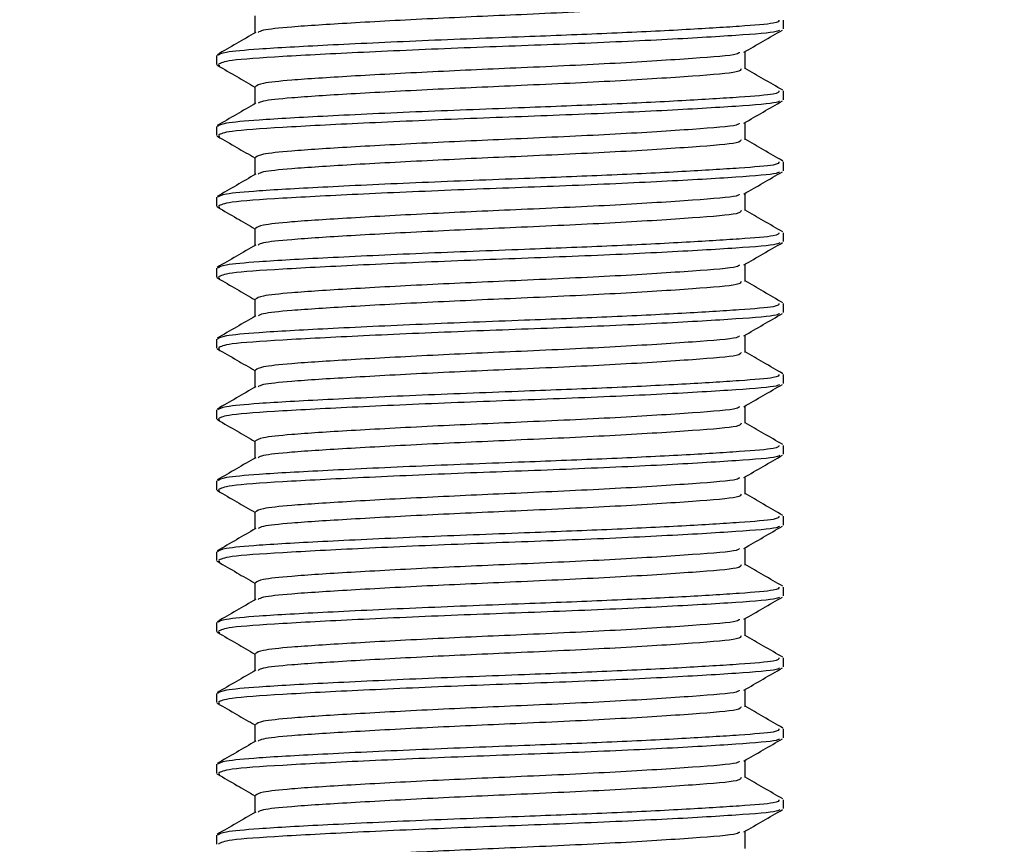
# Model space of a CAD drawing. Header units: millimetres. Extents: x 0 to 420, y 0 to 297.
# Tile 15 of 73: x 127.31 to 128.7, y 215.01 to 216.17. Entities that reach past the tile are written whole.
import ezdxf

# ---------------------------------------------------------------- set-up
doc = ezdxf.new("R2010")
doc.units = ezdxf.units.MM

msp = doc.modelspace()

# ---------------------------------------------------------------- linework, layer by layer
at = {"color": 7, "linetype": 'Continuous', "lineweight": 25}
for p, q in [((127.64356, 216.17557), (127.64356, 216.15129)), ((128.38943, 216.15686), (128.38943, 216.16939)), ((127.58943, 216.11935), (127.58943, 216.10684)), ((128.3353, 216.10057), (128.3353, 216.12495)), ((127.58977, 216.10617), (127.59416, 216.10542)), ((127.64356, 216.07557), (127.64356, 216.05129)), ((128.38943, 216.05686), (128.38943, 216.06939)), ((127.58943, 216.01935), (127.58943, 216.00684)), ((128.3353, 216.00057), (128.3353, 216.02495)), ((127.58977, 216.00617), (127.59416, 216.00542)), ((127.64356, 215.97557), (127.64356, 215.95129)), ((128.38943, 215.95686), (128.38943, 215.96939)), ((127.58943, 215.91935), (127.58943, 215.90684)), ((128.3353, 215.90057), (128.3353, 215.92495)), ((127.58977, 215.90617), (127.59416, 215.90542)), ((127.64356, 215.87557), (127.64356, 215.85129)), ((128.38943, 215.85686), (128.38943, 215.86939)), ((128.3353, 215.80057), (128.3353, 215.82495)), ((127.58943, 215.81935), (127.58943, 215.80684)), ((127.58977, 215.80617), (127.59416, 215.80542)), ((127.64356, 215.77557), (127.64356, 215.75129)), ((128.38943, 215.75686), (128.38943, 215.76939)), ((128.3353, 215.70057), (128.3353, 215.72495)), ((127.58943, 215.71935), (127.58943, 215.70684)), ((127.58977, 215.70617), (127.59416, 215.70542)), ((127.64356, 215.67557), (127.64356, 215.65129)), ((128.38943, 215.65686), (128.38943, 215.66939)), ((127.58943, 215.61935), (127.58943, 215.60684)), ((128.3353, 215.60057), (128.3353, 215.62495)), ((127.58977, 215.60617), (127.59416, 215.60542)), ((127.64356, 215.57557), (127.64356, 215.55129)), ((128.38943, 215.55686), (128.38943, 215.56939)), ((127.58943, 215.51935), (127.58943, 215.50684)), ((128.3353, 215.50057), (128.3353, 215.52495)), ((127.58977, 215.50617), (127.59416, 215.50542)), ((127.64356, 215.47557), (127.64356, 215.45129)), ((128.38943, 215.45686), (128.38943, 215.46939)), ((127.58943, 215.41935), (127.58943, 215.40684)), ((128.3353, 215.40057), (128.3353, 215.42495)), ((127.58977, 215.40617), (127.59416, 215.40542)), ((127.64356, 215.37557), (127.64356, 215.35129)), ((128.38943, 215.35686), (128.38943, 215.36939)), ((128.3353, 215.30057), (128.3353, 215.32495)), ((127.58943, 215.31935), (127.58943, 215.30684)), ((127.58977, 215.30617), (127.59416, 215.30542)), ((127.64356, 215.27557), (127.64356, 215.25129)), ((128.38943, 215.25686), (128.38943, 215.26939)), ((128.3353, 215.20057), (128.3353, 215.22495)), ((127.58943, 215.21935), (127.58943, 215.20684)), ((127.58977, 215.20617), (127.59416, 215.20542)), ((127.64356, 215.17557), (127.64356, 215.15129)), ((128.38943, 215.15686), (128.38943, 215.16939)), ((127.58943, 215.11935), (127.58943, 215.10684)), ((128.3353, 215.10057), (128.3353, 215.12495)), ((127.58977, 215.10617), (127.59416, 215.10542)), ((127.64356, 215.07557), (127.64356, 215.05129)), ((128.38943, 215.05686), (128.38943, 215.06939)), ((127.58943, 215.01935), (127.58943, 215.00684)), ((128.3353, 215.00057), (128.3353, 215.02495))]:
    msp.add_line(p, q, dxfattribs=at)
for radius in [39.65, 39.51307, 39, 38.95, 38.55, 38.5, 38.12]:
    msp.add_arc((151.61443, 211.44864), radius, 90, 180, dxfattribs=at)
for points, knots in [([(128.15052, 216.18329), (128.10748, 216.18119), (128.02497, 216.17717), (127.89105, 216.17143), (127.77553, 216.16505), (127.69595, 216.16), (127.6537, 216.15565), (127.64974, 216.153), (127.64818, 216.15195)], [0, 0, 0, 0, 0.2013424, 0.3859426, 0.5759642, 0.7590702, 0.9049692, 1, 1, 1, 1]), ([(128.38293, 216.16939), (128.38277, 216.16787), (128.38243, 216.16469), (128.33011, 216.16056), (128.25014, 216.15557), (128.14383, 216.15039), (128.01633, 216.14548), (127.87592, 216.14017), (127.74212, 216.1338), (127.64958, 216.12875), (127.59768, 216.12396), (127.59306, 216.12085), (127.59083, 216.11935)], [0, 0, 0, 0, 0.0865397, 0.1807239, 0.2782381, 0.3770459, 0.4725658, 0.5884558, 0.7077454, 0.8226984, 0.9142919, 1, 1, 1, 1]), ([(128.38397, 216.15541), (128.38303, 216.15464), (128.37966, 216.15188), (128.32716, 216.14777), (128.22374, 216.14158), (128.08595, 216.13542), (127.93601, 216.13014), (127.7927, 216.12384), (127.67757, 216.11786), (127.60217, 216.11267), (127.5954, 216.10873), (127.59215, 216.10684)], [0, 0, 0, 0, 0.04590273, 0.1640029, 0.2864241, 0.40879124, 0.5269075, 0.64991026, 0.77145249, 0.89000345, 1, 1, 1, 1]), ([(128.33359, 216.12396), (128.34264, 216.1292), (128.36074, 216.13968), (128.37884, 216.15016), (128.38789, 216.1554)], [0, 0, 0, 0, 0.4999098, 1, 1, 1, 1]), ([(127.64474, 216.15198), (127.63569, 216.14673), (127.61758, 216.13624), (127.59947, 216.12576), (127.59042, 216.12052)], [0, 0, 0, 0, 0.4998987, 1, 1, 1, 1]), ([(128.32709, 216.12401), (128.3266, 216.12306), (128.32501, 216.11991), (128.26521, 216.11532), (128.15822, 216.10829), (128.02433, 216.10222), (127.89134, 216.09642), (127.77557, 216.09005), (127.69557, 216.085), (127.65063, 216.0802), (127.64664, 216.07708), (127.6447, 216.07557)], [0, 0, 0, 0, 0.0566683, 0.18677708, 0.32220712, 0.45441506, 0.57417912, 0.69746046, 0.81625514, 0.91091084, 1, 1, 1, 1]), ([(127.59097, 216.1054), (127.60002, 216.10016), (127.61756, 216.09001), (127.63508, 216.07986), (127.64356, 216.07495)], [0, 0, 0, 0, 0.51635581, 1, 1, 1, 1]), ([(128.32965, 216.10062), (128.32939, 216.09911), (128.32877, 216.0954), (128.26593, 216.09031), (128.15804, 216.08329), (128.02437, 216.07722), (127.89136, 216.07142), (127.77545, 216.06505), (127.69597, 216.06), (127.6537, 216.05565), (127.64974, 216.053), (127.64818, 216.05195)], [0, 0, 0, 0, 0.0884933, 0.2179785, 0.3527595, 0.4843338, 0.6035239, 0.7262144, 0.8444398, 0.9386418, 1, 1, 1, 1]), ([(128.38845, 216.07052), (128.37939, 216.07576), (128.36168, 216.08601), (128.34396, 216.09627), (128.3353, 216.10129)], [0, 0, 0, 0, 0.5112595, 1, 1, 1, 1]), ([(128.38293, 216.06939), (128.38277, 216.06787), (128.38243, 216.06469), (128.33011, 216.06056), (128.25014, 216.05557), (128.14383, 216.05039), (128.01633, 216.04548), (127.87592, 216.04017), (127.74212, 216.0338), (127.64958, 216.02875), (127.59768, 216.02396), (127.59306, 216.02085), (127.59083, 216.01935)], [0, 0, 0, 0, 0.0865397, 0.1807239, 0.2782381, 0.3770459, 0.4725658, 0.5884558, 0.7077454, 0.8226984, 0.9142919, 1, 1, 1, 1]), ([(127.64474, 216.05198), (127.63569, 216.04673), (127.61758, 216.03624), (127.59947, 216.02576), (127.59042, 216.02052)], [0, 0, 0, 0, 0.4998987, 1, 1, 1, 1]), ([(128.38397, 216.05541), (128.38303, 216.05464), (128.37966, 216.05188), (128.32716, 216.04777), (128.22374, 216.04158), (128.08595, 216.03542), (127.93601, 216.03014), (127.7927, 216.02384), (127.67757, 216.01786), (127.60217, 216.01267), (127.5954, 216.00873), (127.59215, 216.00684)], [0, 0, 0, 0, 0.0459027, 0.1640029, 0.2864241, 0.4087912, 0.5269075, 0.6499103, 0.7714525, 0.8900034, 1, 1, 1, 1]), ([(128.33359, 216.02396), (128.34264, 216.0292), (128.36074, 216.03968), (128.37884, 216.05016), (128.38789, 216.0554)], [0, 0, 0, 0, 0.4999098, 1, 1, 1, 1]), ([(128.32709, 216.02401), (128.3266, 216.02306), (128.32501, 216.01991), (128.26521, 216.01532), (128.15822, 216.00829), (128.02433, 216.00222), (127.89134, 215.99642), (127.77557, 215.99005), (127.69557, 215.985), (127.65063, 215.9802), (127.64664, 215.97708), (127.6447, 215.97557)], [0, 0, 0, 0, 0.0566683, 0.18677708, 0.32220712, 0.45441506, 0.57417912, 0.69746046, 0.81625514, 0.91091084, 1, 1, 1, 1]), ([(127.59097, 216.0054), (127.60002, 216.00016), (127.61756, 215.99001), (127.63508, 215.97986), (127.64356, 215.97495)], [0, 0, 0, 0, 0.5163558, 1, 1, 1, 1]), ([(128.32965, 216.00062), (128.32939, 215.99911), (128.32877, 215.9954), (128.26593, 215.99031), (128.15804, 215.98329), (128.02437, 215.97722), (127.89136, 215.97142), (127.77545, 215.96505), (127.69597, 215.96), (127.6537, 215.95565), (127.64974, 215.953), (127.64818, 215.95195)], [0, 0, 0, 0, 0.0884933, 0.2179785, 0.3527595, 0.4843338, 0.6035239, 0.7262144, 0.8444398, 0.9386418, 1, 1, 1, 1]), ([(128.38845, 215.97052), (128.37939, 215.97576), (128.36168, 215.98601), (128.34396, 215.99627), (128.3353, 216.00129)], [0, 0, 0, 0, 0.5112595, 1, 1, 1, 1]), ([(128.38293, 215.96939), (128.38277, 215.96787), (128.38243, 215.96469), (128.33011, 215.96056), (128.25014, 215.95557), (128.14383, 215.95039), (128.01633, 215.94548), (127.87592, 215.94017), (127.74212, 215.9338), (127.64958, 215.92875), (127.59768, 215.92396), (127.59306, 215.92085), (127.59083, 215.91935)], [0, 0, 0, 0, 0.0865397, 0.1807239, 0.2782381, 0.3770459, 0.4725658, 0.5884558, 0.7077454, 0.8226984, 0.9142919, 1, 1, 1, 1]), ([(127.64474, 215.95198), (127.63569, 215.94673), (127.61758, 215.93624), (127.59947, 215.92576), (127.59042, 215.92052)], [0, 0, 0, 0, 0.4998987, 1, 1, 1, 1]), ([(128.38397, 215.95541), (128.38303, 215.95464), (128.37966, 215.95188), (128.32716, 215.94777), (128.22374, 215.94158), (128.08595, 215.93542), (127.93601, 215.93014), (127.7927, 215.92384), (127.67757, 215.91786), (127.60217, 215.91267), (127.5954, 215.90873), (127.59215, 215.90684)], [0, 0, 0, 0, 0.0459027, 0.1640029, 0.2864241, 0.4087912, 0.5269075, 0.6499103, 0.7714525, 0.8900034, 1, 1, 1, 1]), ([(128.33359, 215.92396), (128.34264, 215.9292), (128.36074, 215.93968), (128.37884, 215.95016), (128.38789, 215.9554)], [0, 0, 0, 0, 0.4999098, 1, 1, 1, 1]), ([(128.32709, 215.92401), (128.3266, 215.92306), (128.32501, 215.91991), (128.26521, 215.91532), (128.15822, 215.90829), (128.02433, 215.90222), (127.89134, 215.89642), (127.77557, 215.89005), (127.69557, 215.885), (127.65063, 215.8802), (127.64664, 215.87708), (127.6447, 215.87557)], [0, 0, 0, 0, 0.0566683, 0.1867771, 0.3222071, 0.4544151, 0.5741791, 0.6974605, 0.8162551, 0.9109108, 1, 1, 1, 1]), ([(127.59097, 215.9054), (127.60002, 215.90016), (127.61756, 215.89001), (127.63508, 215.87986), (127.64356, 215.87495)], [0, 0, 0, 0, 0.5163558, 1, 1, 1, 1]), ([(128.32965, 215.90062), (128.32939, 215.89911), (128.32877, 215.8954), (128.26593, 215.89031), (128.15804, 215.88329), (128.02437, 215.87722), (127.89136, 215.87142), (127.77545, 215.86505), (127.69597, 215.86), (127.6537, 215.85565), (127.64974, 215.853), (127.64818, 215.85195)], [0, 0, 0, 0, 0.0884933, 0.2179785, 0.3527595, 0.4843338, 0.6035239, 0.7262144, 0.8444398, 0.9386418, 1, 1, 1, 1]), ([(128.38845, 215.87052), (128.37939, 215.87576), (128.36168, 215.88601), (128.34396, 215.89627), (128.3353, 215.90129)], [0, 0, 0, 0, 0.5112595, 1, 1, 1, 1]), ([(128.38293, 215.86939), (128.38277, 215.86787), (128.38243, 215.86469), (128.33011, 215.86056), (128.25014, 215.85557), (128.14383, 215.85039), (128.01633, 215.84548), (127.87592, 215.84017), (127.74212, 215.8338), (127.64958, 215.82875), (127.59768, 215.82396), (127.59306, 215.82085), (127.59083, 215.81935)], [0, 0, 0, 0, 0.0865397, 0.1807239, 0.2782381, 0.3770459, 0.4725658, 0.5884558, 0.7077454, 0.8226984, 0.9142919, 1, 1, 1, 1]), ([(127.64474, 215.85198), (127.63569, 215.84673), (127.61758, 215.83624), (127.59947, 215.82576), (127.59042, 215.82052)], [0, 0, 0, 0, 0.4998987, 1, 1, 1, 1]), ([(128.38397, 215.85541), (128.38303, 215.85464), (128.37966, 215.85188), (128.32716, 215.84777), (128.22374, 215.84158), (128.08595, 215.83542), (127.93601, 215.83014), (127.7927, 215.82384), (127.67757, 215.81786), (127.60217, 215.81267), (127.5954, 215.80873), (127.59215, 215.80684)], [0, 0, 0, 0, 0.0459027, 0.1640029, 0.2864241, 0.4087912, 0.5269075, 0.6499103, 0.7714525, 0.8900034, 1, 1, 1, 1]), ([(128.33359, 215.82396), (128.34264, 215.8292), (128.36074, 215.83968), (128.37884, 215.85016), (128.38789, 215.8554)], [0, 0, 0, 0, 0.4999098, 1, 1, 1, 1]), ([(128.32709, 215.82401), (128.3266, 215.82306), (128.32501, 215.81991), (128.26521, 215.81532), (128.15822, 215.80829), (128.02433, 215.80222), (127.89134, 215.79642), (127.77557, 215.79005), (127.69557, 215.785), (127.65063, 215.7802), (127.64664, 215.77708), (127.6447, 215.77557)], [0, 0, 0, 0, 0.0566683, 0.1867771, 0.3222071, 0.4544151, 0.5741791, 0.6974605, 0.8162551, 0.9109108, 1, 1, 1, 1]), ([(127.59097, 215.8054), (127.60002, 215.80016), (127.61756, 215.79001), (127.63508, 215.77986), (127.64356, 215.77495)], [0, 0, 0, 0, 0.5163558, 1, 1, 1, 1]), ([(128.32965, 215.80062), (128.32939, 215.79911), (128.32877, 215.7954), (128.26593, 215.79031), (128.15804, 215.78329), (128.02437, 215.77722), (127.89136, 215.77142), (127.77545, 215.76505), (127.69597, 215.76), (127.6537, 215.75565), (127.64974, 215.753), (127.64818, 215.75195)], [0, 0, 0, 0, 0.0884933, 0.2179785, 0.3527595, 0.4843338, 0.6035239, 0.7262144, 0.8444398, 0.9386418, 1, 1, 1, 1]), ([(128.38845, 215.77052), (128.37939, 215.77576), (128.36168, 215.78601), (128.34396, 215.79627), (128.3353, 215.80129)], [0, 0, 0, 0, 0.5112595, 1, 1, 1, 1]), ([(128.38293, 215.76939), (128.38277, 215.76787), (128.38243, 215.76469), (128.33011, 215.76056), (128.25014, 215.75557), (128.14383, 215.75039), (128.01633, 215.74548), (127.87592, 215.74017), (127.74212, 215.7338), (127.64958, 215.72875), (127.59768, 215.72396), (127.59306, 215.72085), (127.59083, 215.71935)], [0, 0, 0, 0, 0.0865397, 0.1807239, 0.2782381, 0.3770459, 0.4725658, 0.5884558, 0.7077454, 0.8226984, 0.9142919, 1, 1, 1, 1]), ([(127.64474, 215.75198), (127.63569, 215.74673), (127.61758, 215.73624), (127.59947, 215.72576), (127.59042, 215.72052)], [0, 0, 0, 0, 0.4998987, 1, 1, 1, 1]), ([(128.38397, 215.75541), (128.38303, 215.75464), (128.37966, 215.75188), (128.32716, 215.74777), (128.22374, 215.74158), (128.08595, 215.73542), (127.93601, 215.73014), (127.7927, 215.72384), (127.67757, 215.71786), (127.60217, 215.71267), (127.5954, 215.70873), (127.59215, 215.70684)], [0, 0, 0, 0, 0.0459027, 0.1640029, 0.2864241, 0.4087912, 0.5269075, 0.6499103, 0.7714525, 0.8900034, 1, 1, 1, 1]), ([(128.33359, 215.72396), (128.34264, 215.7292), (128.36074, 215.73968), (128.37884, 215.75016), (128.38789, 215.7554)], [0, 0, 0, 0, 0.4999098, 1, 1, 1, 1]), ([(128.32709, 215.72401), (128.3266, 215.72306), (128.32501, 215.71991), (128.26521, 215.71532), (128.15822, 215.70829), (128.02433, 215.70222), (127.89134, 215.69642), (127.77557, 215.69005), (127.69557, 215.685), (127.65063, 215.6802), (127.64664, 215.67708), (127.6447, 215.67557)], [0, 0, 0, 0, 0.0566683, 0.18677708, 0.32220712, 0.45441506, 0.57417912, 0.69746046, 0.81625514, 0.91091084, 1, 1, 1, 1]), ([(127.59097, 215.7054), (127.60002, 215.70016), (127.61756, 215.69001), (127.63508, 215.67986), (127.64356, 215.67495)], [0, 0, 0, 0, 0.5163558, 1, 1, 1, 1]), ([(128.32965, 215.70062), (128.32939, 215.69911), (128.32877, 215.6954), (128.26593, 215.69031), (128.15804, 215.68329), (128.02437, 215.67722), (127.89136, 215.67142), (127.77545, 215.66505), (127.69597, 215.66), (127.6537, 215.65565), (127.64974, 215.653), (127.64818, 215.65195)], [0, 0, 0, 0, 0.08849328, 0.2179785, 0.35275949, 0.48433382, 0.60352391, 0.72621442, 0.84443977, 0.93864183, 1, 1, 1, 1]), ([(128.38845, 215.67052), (128.37939, 215.67576), (128.36168, 215.68601), (128.34396, 215.69627), (128.3353, 215.70129)], [0, 0, 0, 0, 0.51125952, 1, 1, 1, 1]), ([(128.38293, 215.66939), (128.38277, 215.66787), (128.38243, 215.66469), (128.33011, 215.66056), (128.25014, 215.65557), (128.14383, 215.65039), (128.01633, 215.64548), (127.87592, 215.64017), (127.74212, 215.6338), (127.64958, 215.62875), (127.59768, 215.62396), (127.59306, 215.62085), (127.59083, 215.61935)], [0, 0, 0, 0, 0.0865397, 0.1807239, 0.2782381, 0.3770459, 0.4725658, 0.5884558, 0.7077454, 0.8226984, 0.9142919, 1, 1, 1, 1]), ([(128.38397, 215.65541), (128.38303, 215.65464), (128.37966, 215.65188), (128.32716, 215.64777), (128.22374, 215.64158), (128.08595, 215.63542), (127.93601, 215.63014), (127.7927, 215.62384), (127.67757, 215.61786), (127.60217, 215.61267), (127.5954, 215.60873), (127.59215, 215.60684)], [0, 0, 0, 0, 0.0459027, 0.1640029, 0.2864241, 0.4087912, 0.5269075, 0.6499103, 0.7714525, 0.8900034, 1, 1, 1, 1]), ([(128.33359, 215.62396), (128.34264, 215.6292), (128.36074, 215.63968), (128.37884, 215.65016), (128.38789, 215.6554)], [0, 0, 0, 0, 0.4999098, 1, 1, 1, 1]), ([(127.64474, 215.65198), (127.63569, 215.64673), (127.61758, 215.63624), (127.59947, 215.62576), (127.59042, 215.62052)], [0, 0, 0, 0, 0.49989867, 1, 1, 1, 1]), ([(128.32709, 215.62401), (128.3266, 215.62306), (128.32501, 215.61991), (128.26521, 215.61532), (128.15822, 215.60829), (128.02433, 215.60222), (127.89134, 215.59642), (127.77557, 215.59005), (127.69557, 215.585), (127.65063, 215.5802), (127.64664, 215.57708), (127.6447, 215.57557)], [0, 0, 0, 0, 0.0566683, 0.18677708, 0.32220712, 0.45441506, 0.57417912, 0.69746046, 0.81625514, 0.91091084, 1, 1, 1, 1]), ([(127.59097, 215.6054), (127.60002, 215.60016), (127.61756, 215.59001), (127.63508, 215.57986), (127.64356, 215.57495)], [0, 0, 0, 0, 0.5163558, 1, 1, 1, 1]), ([(128.32965, 215.60062), (128.32939, 215.59911), (128.32877, 215.5954), (128.26593, 215.59031), (128.15804, 215.58329), (128.02437, 215.57722), (127.89136, 215.57142), (127.77545, 215.56505), (127.69597, 215.56), (127.6537, 215.55565), (127.64974, 215.553), (127.64818, 215.55195)], [0, 0, 0, 0, 0.08849328, 0.2179785, 0.35275949, 0.48433382, 0.60352391, 0.72621442, 0.84443977, 0.93864183, 1, 1, 1, 1]), ([(128.38845, 215.57052), (128.37939, 215.57576), (128.36168, 215.58601), (128.34396, 215.59627), (128.3353, 215.60129)], [0, 0, 0, 0, 0.5112595, 1, 1, 1, 1]), ([(128.38293, 215.56939), (128.38277, 215.56787), (128.38243, 215.56469), (128.33011, 215.56056), (128.25014, 215.55557), (128.14383, 215.55039), (128.01633, 215.54548), (127.87592, 215.54017), (127.74212, 215.5338), (127.64958, 215.52875), (127.59768, 215.52396), (127.59306, 215.52085), (127.59083, 215.51935)], [0, 0, 0, 0, 0.0865397, 0.1807239, 0.2782381, 0.3770459, 0.4725658, 0.5884558, 0.7077454, 0.8226984, 0.9142919, 1, 1, 1, 1]), ([(127.64474, 215.55198), (127.63569, 215.54673), (127.61758, 215.53624), (127.59947, 215.52576), (127.59042, 215.52052)], [0, 0, 0, 0, 0.49989867, 1, 1, 1, 1]), ([(128.38397, 215.55541), (128.38303, 215.55464), (128.37966, 215.55188), (128.32716, 215.54777), (128.22374, 215.54158), (128.08595, 215.53542), (127.93601, 215.53014), (127.7927, 215.52384), (127.67757, 215.51786), (127.60217, 215.51267), (127.5954, 215.50873), (127.59215, 215.50684)], [0, 0, 0, 0, 0.0459027, 0.1640029, 0.2864241, 0.4087912, 0.5269075, 0.6499103, 0.7714525, 0.8900034, 1, 1, 1, 1]), ([(128.33359, 215.52396), (128.34264, 215.5292), (128.36074, 215.53968), (128.37884, 215.55016), (128.38789, 215.5554)], [0, 0, 0, 0, 0.4999098, 1, 1, 1, 1]), ([(128.32709, 215.52401), (128.3266, 215.52306), (128.32501, 215.51991), (128.26521, 215.51532), (128.15822, 215.50829), (128.02433, 215.50222), (127.89134, 215.49642), (127.77557, 215.49005), (127.69557, 215.485), (127.65063, 215.4802), (127.64664, 215.47708), (127.6447, 215.47557)], [0, 0, 0, 0, 0.0566683, 0.18677708, 0.32220712, 0.45441506, 0.57417912, 0.69746046, 0.81625514, 0.91091084, 1, 1, 1, 1]), ([(127.59097, 215.5054), (127.60002, 215.50016), (127.61756, 215.49001), (127.63508, 215.47986), (127.64356, 215.47495)], [0, 0, 0, 0, 0.51635581, 1, 1, 1, 1]), ([(128.32965, 215.50062), (128.32939, 215.49911), (128.32877, 215.4954), (128.26593, 215.49031), (128.15804, 215.48329), (128.02437, 215.47722), (127.89136, 215.47142), (127.77545, 215.46505), (127.69597, 215.46), (127.6537, 215.45565), (127.64974, 215.453), (127.64818, 215.45195)], [0, 0, 0, 0, 0.0884933, 0.2179785, 0.3527595, 0.4843338, 0.6035239, 0.7262144, 0.8444398, 0.9386418, 1, 1, 1, 1]), ([(128.38845, 215.47052), (128.37939, 215.47576), (128.36168, 215.48601), (128.34396, 215.49627), (128.3353, 215.50129)], [0, 0, 0, 0, 0.5112595, 1, 1, 1, 1]), ([(128.38293, 215.46939), (128.38277, 215.46787), (128.38243, 215.46469), (128.33011, 215.46056), (128.25014, 215.45557), (128.14383, 215.45039), (128.01633, 215.44548), (127.87592, 215.44017), (127.74212, 215.4338), (127.64958, 215.42875), (127.59768, 215.42396), (127.59306, 215.42085), (127.59083, 215.41935)], [0, 0, 0, 0, 0.0865397, 0.1807239, 0.2782381, 0.3770459, 0.4725658, 0.5884558, 0.7077454, 0.8226984, 0.9142919, 1, 1, 1, 1]), ([(127.64474, 215.45198), (127.63569, 215.44673), (127.61758, 215.43624), (127.59947, 215.42576), (127.59042, 215.42052)], [0, 0, 0, 0, 0.4998987, 1, 1, 1, 1]), ([(128.38397, 215.45541), (128.38303, 215.45464), (128.37966, 215.45188), (128.32716, 215.44777), (128.22374, 215.44158), (128.08595, 215.43542), (127.93601, 215.43014), (127.7927, 215.42384), (127.67757, 215.41786), (127.60217, 215.41267), (127.5954, 215.40873), (127.59215, 215.40684)], [0, 0, 0, 0, 0.0459027, 0.1640029, 0.2864241, 0.4087912, 0.5269075, 0.6499103, 0.7714525, 0.8900034, 1, 1, 1, 1]), ([(128.33359, 215.42396), (128.34264, 215.4292), (128.36074, 215.43968), (128.37884, 215.45016), (128.38789, 215.4554)], [0, 0, 0, 0, 0.4999098, 1, 1, 1, 1]), ([(128.32709, 215.42401), (128.3266, 215.42306), (128.32501, 215.41991), (128.26521, 215.41532), (128.15822, 215.40829), (128.02433, 215.40222), (127.89134, 215.39642), (127.77557, 215.39005), (127.69557, 215.385), (127.65063, 215.3802), (127.64664, 215.37708), (127.6447, 215.37557)], [0, 0, 0, 0, 0.0566683, 0.18677708, 0.32220712, 0.45441506, 0.57417912, 0.69746046, 0.81625514, 0.91091084, 1, 1, 1, 1]), ([(127.59097, 215.4054), (127.60002, 215.40016), (127.61756, 215.39001), (127.63508, 215.37986), (127.64356, 215.37495)], [0, 0, 0, 0, 0.51635581, 1, 1, 1, 1]), ([(128.32965, 215.40062), (128.32939, 215.39911), (128.32877, 215.3954), (128.26593, 215.39031), (128.15804, 215.38329), (128.02437, 215.37722), (127.89136, 215.37142), (127.77545, 215.36505), (127.69597, 215.36), (127.6537, 215.35565), (127.64974, 215.353), (127.64818, 215.35195)], [0, 0, 0, 0, 0.0884933, 0.2179785, 0.3527595, 0.4843338, 0.6035239, 0.7262144, 0.8444398, 0.9386418, 1, 1, 1, 1]), ([(128.38845, 215.37052), (128.37939, 215.37576), (128.36168, 215.38601), (128.34396, 215.39627), (128.3353, 215.40129)], [0, 0, 0, 0, 0.5112595, 1, 1, 1, 1]), ([(128.38293, 215.36939), (128.38277, 215.36787), (128.38243, 215.36469), (128.33011, 215.36056), (128.25014, 215.35557), (128.14383, 215.35039), (128.01633, 215.34548), (127.87592, 215.34017), (127.74212, 215.3338), (127.64958, 215.32875), (127.59768, 215.32396), (127.59306, 215.32085), (127.59083, 215.31935)], [0, 0, 0, 0, 0.0865397, 0.1807239, 0.2782381, 0.3770459, 0.4725658, 0.5884558, 0.7077454, 0.8226984, 0.9142919, 1, 1, 1, 1]), ([(127.64474, 215.35198), (127.63569, 215.34673), (127.61758, 215.33624), (127.59947, 215.32576), (127.59042, 215.32052)], [0, 0, 0, 0, 0.4998987, 1, 1, 1, 1]), ([(128.38397, 215.35541), (128.38303, 215.35464), (128.37966, 215.35188), (128.32716, 215.34777), (128.22374, 215.34158), (128.08595, 215.33542), (127.93601, 215.33014), (127.7927, 215.32384), (127.67757, 215.31786), (127.60217, 215.31267), (127.5954, 215.30873), (127.59215, 215.30684)], [0, 0, 0, 0, 0.0459027, 0.1640029, 0.2864241, 0.4087912, 0.5269075, 0.6499103, 0.7714525, 0.8900034, 1, 1, 1, 1]), ([(128.33359, 215.32396), (128.34264, 215.3292), (128.36074, 215.33968), (128.37884, 215.35016), (128.38789, 215.3554)], [0, 0, 0, 0, 0.4999098, 1, 1, 1, 1]), ([(128.32709, 215.32401), (128.3266, 215.32306), (128.32501, 215.31991), (128.26521, 215.31532), (128.15822, 215.30829), (128.02433, 215.30222), (127.89134, 215.29642), (127.77557, 215.29005), (127.69557, 215.285), (127.65063, 215.2802), (127.64664, 215.27708), (127.6447, 215.27557)], [0, 0, 0, 0, 0.0566683, 0.18677708, 0.32220712, 0.45441506, 0.57417912, 0.69746046, 0.81625514, 0.91091084, 1, 1, 1, 1]), ([(127.59097, 215.3054), (127.60002, 215.30016), (127.61756, 215.29001), (127.63508, 215.27986), (127.64356, 215.27495)], [0, 0, 0, 0, 0.51635581, 1, 1, 1, 1]), ([(128.32965, 215.30062), (128.32939, 215.29911), (128.32877, 215.2954), (128.26593, 215.29031), (128.15804, 215.28329), (128.02437, 215.27722), (127.89136, 215.27142), (127.77545, 215.26505), (127.69597, 215.26), (127.6537, 215.25565), (127.64974, 215.253), (127.64818, 215.25195)], [0, 0, 0, 0, 0.08849328, 0.2179785, 0.35275949, 0.48433382, 0.60352391, 0.72621442, 0.84443977, 0.93864183, 1, 1, 1, 1]), ([(128.38845, 215.27052), (128.37939, 215.27576), (128.36168, 215.28601), (128.34396, 215.29627), (128.3353, 215.30129)], [0, 0, 0, 0, 0.5112595, 1, 1, 1, 1]), ([(128.38293, 215.26939), (128.38277, 215.26787), (128.38243, 215.26469), (128.33011, 215.26056), (128.25014, 215.25557), (128.14383, 215.25039), (128.01633, 215.24548), (127.87592, 215.24017), (127.74212, 215.2338), (127.64958, 215.22875), (127.59768, 215.22396), (127.59306, 215.22085), (127.59083, 215.21935)], [0, 0, 0, 0, 0.0865397, 0.1807239, 0.2782381, 0.3770459, 0.4725658, 0.5884558, 0.7077454, 0.8226984, 0.9142919, 1, 1, 1, 1]), ([(127.64474, 215.25198), (127.63569, 215.24673), (127.61758, 215.23624), (127.59947, 215.22576), (127.59042, 215.22052)], [0, 0, 0, 0, 0.4998987, 1, 1, 1, 1]), ([(128.38397, 215.25541), (128.38303, 215.25464), (128.37966, 215.25188), (128.32716, 215.24777), (128.22374, 215.24158), (128.08595, 215.23542), (127.93601, 215.23014), (127.7927, 215.22384), (127.67757, 215.21786), (127.60217, 215.21267), (127.5954, 215.20873), (127.59215, 215.20684)], [0, 0, 0, 0, 0.0459027, 0.1640029, 0.2864241, 0.4087912, 0.5269075, 0.6499103, 0.7714525, 0.8900034, 1, 1, 1, 1]), ([(128.33359, 215.22396), (128.34264, 215.2292), (128.36074, 215.23968), (128.37884, 215.25016), (128.38789, 215.2554)], [0, 0, 0, 0, 0.4999098, 1, 1, 1, 1]), ([(128.32709, 215.22401), (128.3266, 215.22306), (128.32501, 215.21991), (128.26521, 215.21532), (128.15822, 215.20829), (128.02433, 215.20222), (127.89134, 215.19642), (127.77557, 215.19005), (127.69557, 215.185), (127.65063, 215.1802), (127.64664, 215.17708), (127.6447, 215.17557)], [0, 0, 0, 0, 0.0566683, 0.18677708, 0.32220712, 0.45441506, 0.57417912, 0.69746046, 0.81625514, 0.91091084, 1, 1, 1, 1]), ([(127.59097, 215.2054), (127.60002, 215.20016), (127.61756, 215.19001), (127.63508, 215.17986), (127.64356, 215.17495)], [0, 0, 0, 0, 0.5163558, 1, 1, 1, 1]), ([(128.32965, 215.20062), (128.32939, 215.19911), (128.32877, 215.1954), (128.26593, 215.19031), (128.15804, 215.18329), (128.02437, 215.17722), (127.89136, 215.17142), (127.77545, 215.16505), (127.69597, 215.16), (127.6537, 215.15565), (127.64974, 215.153), (127.64818, 215.15195)], [0, 0, 0, 0, 0.08849328, 0.2179785, 0.35275949, 0.48433382, 0.60352391, 0.72621442, 0.84443977, 0.93864183, 1, 1, 1, 1]), ([(128.38845, 215.17052), (128.37939, 215.17576), (128.36168, 215.18601), (128.34396, 215.19627), (128.3353, 215.20129)], [0, 0, 0, 0, 0.5112595, 1, 1, 1, 1]), ([(128.38293, 215.16939), (128.38277, 215.16787), (128.38243, 215.16469), (128.33011, 215.16056), (128.25014, 215.15557), (128.14383, 215.15039), (128.01633, 215.14548), (127.87592, 215.14017), (127.74212, 215.1338), (127.64958, 215.12875), (127.59768, 215.12396), (127.59306, 215.12085), (127.59083, 215.11935)], [0, 0, 0, 0, 0.0865397, 0.1807239, 0.2782381, 0.3770459, 0.4725658, 0.5884558, 0.7077454, 0.8226984, 0.9142919, 1, 1, 1, 1]), ([(128.38397, 215.15541), (128.38303, 215.15464), (128.37966, 215.15188), (128.32716, 215.14777), (128.22374, 215.14158), (128.08595, 215.13542), (127.93601, 215.13014), (127.7927, 215.12384), (127.67757, 215.11786), (127.60217, 215.11267), (127.5954, 215.10873), (127.59215, 215.10684)], [0, 0, 0, 0, 0.0459027, 0.1640029, 0.2864241, 0.4087912, 0.5269075, 0.6499103, 0.7714525, 0.8900034, 1, 1, 1, 1]), ([(128.33359, 215.12396), (128.34264, 215.1292), (128.36074, 215.13968), (128.37884, 215.15016), (128.38789, 215.1554)], [0, 0, 0, 0, 0.4999098, 1, 1, 1, 1]), ([(127.64474, 215.15198), (127.63569, 215.14673), (127.61758, 215.13624), (127.59947, 215.12576), (127.59042, 215.12052)], [0, 0, 0, 0, 0.4998987, 1, 1, 1, 1]), ([(128.32709, 215.12401), (128.3266, 215.12306), (128.32501, 215.11991), (128.26521, 215.11532), (128.15822, 215.10829), (128.02433, 215.10222), (127.89134, 215.09642), (127.77557, 215.09005), (127.69557, 215.085), (127.65063, 215.0802), (127.64664, 215.07708), (127.6447, 215.07557)], [0, 0, 0, 0, 0.0566683, 0.18677708, 0.32220712, 0.45441506, 0.57417912, 0.69746046, 0.81625514, 0.91091084, 1, 1, 1, 1]), ([(127.59097, 215.1054), (127.60002, 215.10016), (127.61756, 215.09001), (127.63508, 215.07986), (127.64356, 215.07495)], [0, 0, 0, 0, 0.5163558, 1, 1, 1, 1]), ([(128.32965, 215.10062), (128.32939, 215.09911), (128.32877, 215.0954), (128.26593, 215.09031), (128.15804, 215.08329), (128.02437, 215.07722), (127.89136, 215.07142), (127.77545, 215.06505), (127.69597, 215.06), (127.6537, 215.05565), (127.64974, 215.053), (127.64818, 215.05195)], [0, 0, 0, 0, 0.0884933, 0.2179785, 0.3527595, 0.4843338, 0.6035239, 0.7262144, 0.8444398, 0.9386418, 1, 1, 1, 1]), ([(128.38845, 215.07052), (128.37939, 215.07576), (128.36168, 215.08601), (128.34396, 215.09627), (128.3353, 215.10129)], [0, 0, 0, 0, 0.5112595, 1, 1, 1, 1]), ([(128.38293, 215.06939), (128.38277, 215.06787), (128.38243, 215.06469), (128.33011, 215.06056), (128.25014, 215.05557), (128.14383, 215.05039), (128.01633, 215.04548), (127.87592, 215.04017), (127.74212, 215.0338), (127.64958, 215.02875), (127.59768, 215.02396), (127.59306, 215.02085), (127.59083, 215.01935)], [0, 0, 0, 0, 0.08653971, 0.18072393, 0.27823806, 0.37704594, 0.47256582, 0.5884558, 0.70774541, 0.82269836, 0.91429192, 1, 1, 1, 1]), ([(127.64474, 215.05198), (127.63569, 215.04673), (127.61758, 215.03624), (127.59947, 215.02576), (127.59042, 215.02052)], [0, 0, 0, 0, 0.4998987, 1, 1, 1, 1]), ([(128.38397, 215.05541), (128.38303, 215.05464), (128.37966, 215.05188), (128.32716, 215.04777), (128.22374, 215.04158), (128.08595, 215.03542), (127.93601, 215.03014), (127.7927, 215.02384), (127.67757, 215.01786), (127.60217, 215.01267), (127.5954, 215.00873), (127.59215, 215.00684)], [0, 0, 0, 0, 0.0459027, 0.1640029, 0.2864241, 0.4087912, 0.5269075, 0.6499103, 0.7714525, 0.8900034, 1, 1, 1, 1]), ([(128.33359, 215.02396), (128.34264, 215.0292), (128.36074, 215.03968), (128.37884, 215.05016), (128.38789, 215.0554)], [0, 0, 0, 0, 0.4999098, 1, 1, 1, 1]), ([(128.32709, 215.02401), (128.3266, 215.02306), (128.32501, 215.01991), (128.26521, 215.01532), (128.15822, 215.00829), (128.02433, 215.00222), (127.89134, 214.99642), (127.77557, 214.99005), (127.69557, 214.985), (127.65063, 214.9802), (127.64664, 214.97708), (127.6447, 214.97557)], [0, 0, 0, 0, 0.0566683, 0.18677708, 0.32220712, 0.45441506, 0.57417912, 0.69746046, 0.81625514, 0.91091084, 1, 1, 1, 1])]:
    msp.add_open_spline(points, degree=3, knots=knots, dxfattribs=at)

doc.saveas('drawing.dxf')
